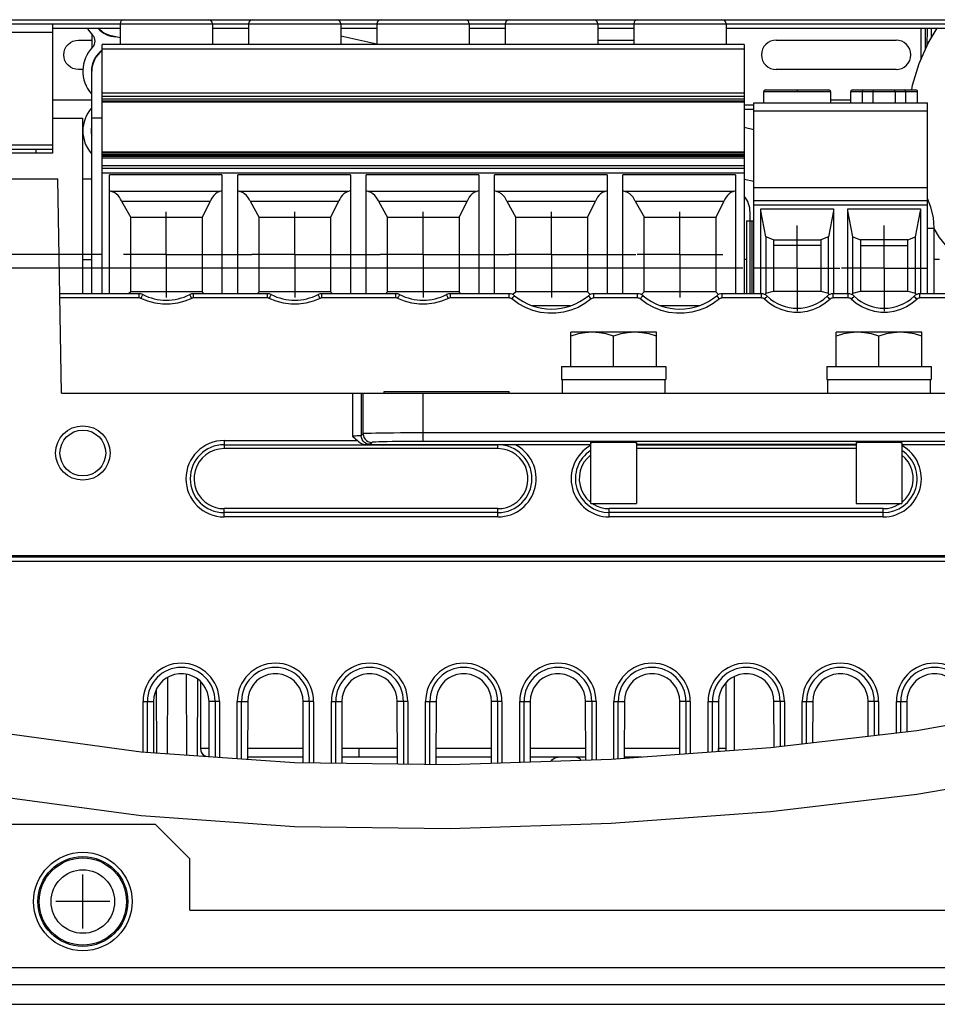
# Model space of a CAD drawing. Extents: x 0 to 420, y 0 to 297.
# Tile 34 of 62: x 276 to 319, y 45 to 91. Entities that reach past the tile are written whole.
import ezdxf

# ---------------------------------------------------------------- set-up
doc = ezdxf.new("R2010")
doc.units = 0
doc.header["$LTSCALE"] = 23.1
doc.linetypes.add('CENTER', pattern=[0.6, 0.375, -0.075, 0.075, -0.075])
doc.layers.get('0').update_dxf_attribs({"linetype": 'CONTINUOUS'})
for name, color, linetype in [('ALL_AXIS', 7, 'CONTINUOUS'), ('ALL_CURVE', 7, 'CONTINUOUS'), ('ALL_DIM', 7, 'CONTINUOUS'), ('ALL_FEATURES', 7, 'CONTINUOUS'), ('LAY0001', 7, 'CONTINUOUS')]:
    doc.layers.add(name, color=color, linetype=linetype)
doc.dimstyles.get("Standard").update_dxf_attribs({"dimtxt": 2.5, "dimasz": 2.5, "dimexe": 1.25, "dimexo": 0.625, "dimtad": 1, "dimcen": 2.5, "dimazin": 3, "dimtfac": 1, "dimtmove": 0, "dimatfit": 3})

# ---------------------------------------------------------------- blocks, each defined once
blk = doc.blocks.new('_OPEN')
at = {"color": 0, "linetype": 'BYBLOCK'}
for p, q in [((0, 0), (-1, 0.25)), ((-1, -0.25), (0, 0)), ((-1, 0), (0, 0))]:
    blk.add_line(p, q, dxfattribs=at)
blk = doc.blocks.new('*D32')
at = {"layer": 'ALL_DIM', "color": 2, "linetype": 'CONTINUOUS'}
for p, q in [((280.284, 79.868), (236.115, 79.868)), ((237.115, 79.868), (237.115, 62.358)), ((237.115, 44.848), (237.115, 62.358)), ((264.384, 44.848), (236.115, 44.848))]:
    blk.add_line(p, q, dxfattribs=at)
at = {"layer": 'ALL_DIM', "color": 2, "linetype": 'CONTINUOUS', "xscale": 2, "yscale": 2, "zscale": 2}
for p, rotation in [((237.115, 79.868), 90), ((237.115, 44.848), 270)]:
    blk.add_blockref('_OPEN', p, dxfattribs=dict(at, rotation=rotation))
blk = doc.blocks.new('*D35')
at = {"layer": 'ALL_DIM', "color": 2, "linetype": 'CONTINUOUS'}
for p, q in [((310.231, 79.228), (247.96, 79.228)), ((248.96, 79.228), (248.96, 62.038)), ((248.96, 44.848), (248.96, 62.038)), ((264.729, 44.848), (247.96, 44.848))]:
    blk.add_line(p, q, dxfattribs=at)
at = {"layer": 'ALL_DIM', "color": 2, "linetype": 'CONTINUOUS', "xscale": 2, "yscale": 2, "zscale": 2}
for p, rotation in [((248.96, 79.228), 90), ((248.96, 44.848), 270)]:
    blk.add_blockref('_OPEN', p, dxfattribs=dict(at, rotation=rotation))

msp = doc.modelspace()

# ---------------------------------------------------------------- linework, layer by layer
at = {"color": 7, "linetype": 'CONTINUOUS'}
for p, q in [((279.794, 88.575), (279.794, 88.301)), ((279.794, 85.501), (279.794, 85.775)), ((318.353, 57.645), (324.249, 58.654)), ((274.735, 57.645), (282.103, 56.647)), ((311.513, 56.842), (318.353, 57.645)), ((282.103, 56.647), (289.274, 56.137)), ((304.078, 56.293), (311.513, 56.842)), ((289.274, 56.137), (296.544, 56.042)), ((296.544, 56.042), (304.078, 56.293)), ((324.249, 55.654), (318.353, 54.645)), ((282.103, 53.647), (274.735, 54.645)), ((318.353, 54.645), (311.513, 53.842)), ((311.513, 53.842), (304.078, 53.293)), ((289.274, 53.137), (282.103, 53.647)), ((296.544, 53.042), (289.274, 53.137)), ((304.078, 53.293), (296.544, 53.042))]:
    msp.add_line(p, q, dxfattribs=at)
for centre in [(279.853, 88.582), (279.853, 88.294), (279.853, 85.782), (279.853, 85.494)]:
    msp.add_arc(centre, 0.06, 172.7292, 187.2708, dxfattribs=at)
at = {"layer": 'ALL_AXIS', "color": 7, "linetype": 'CENTER'}
for p, q in [((283.284, 79.868), (283.284, 81.868)), ((289.284, 79.868), (289.284, 81.868)), ((295.284, 79.868), (295.284, 81.868)), ((301.284, 79.868), (301.284, 81.868)), ((307.284, 79.868), (307.284, 81.868)), ((312.764, 79.228), (312.764, 81.228)), ((316.828, 79.228), (316.828, 81.228)), ((283.284, 79.868), (281.284, 79.868)), ((283.284, 79.868), (283.284, 77.868)), ((283.284, 79.868), (287.284, 79.868)), ((289.284, 79.868), (287.284, 79.868)), ((289.284, 79.868), (289.284, 77.868)), ((289.284, 79.868), (293.284, 79.868)), ((295.284, 79.868), (293.284, 79.868)), ((295.284, 79.868), (295.284, 77.868)), ((295.284, 79.868), (299.284, 79.868)), ((301.284, 79.868), (299.284, 79.868)), ((301.284, 79.868), (301.284, 77.868)), ((301.284, 79.868), (305.223, 79.868)), ((307.284, 79.868), (305.284, 79.868)), ((307.284, 79.868), (307.284, 77.868)), ((307.284, 79.868), (309.284, 79.868)), ((312.764, 79.228), (310.764, 79.228)), ((312.764, 79.228), (312.764, 77.228)), ((312.764, 79.228), (314.764, 79.228)), ((316.828, 79.228), (314.828, 79.228)), ((316.828, 79.228), (316.828, 77.228)), ((316.828, 79.228), (318.828, 79.228))]:
    msp.add_line(p, q, dxfattribs=at)
at = {"layer": 'ALL_AXIS', "color": 7, "linetype": 'CONTINUOUS'}
for p, q in [((279.384, 79.638), (279.804, 79.638)), ((302.184, 74.638), (302.184, 76.238)), ((306.184, 76.238), (302.184, 76.238)), ((304.184, 74.638), (304.184, 76.059)), ((306.184, 74.638), (306.184, 76.238)), ((314.584, 74.638), (314.584, 76.238)), ((318.584, 76.238), (314.584, 76.238)), ((316.584, 74.638), (316.584, 76.059)), ((318.584, 74.638), (318.584, 76.238)), ((301.744, 74.638), (301.744, 74.038)), ((301.745, 74.638), (306.623, 74.638)), ((306.624, 74.638), (306.624, 74.038)), ((314.144, 74.638), (314.144, 74.038)), ((314.145, 74.638), (319.023, 74.638)), ((319.024, 74.638), (319.024, 74.038)), ((301.745, 74.038), (306.623, 74.038)), ((301.784, 74.038), (301.784, 73.398)), ((306.584, 74.038), (306.584, 73.398)), ((314.145, 74.038), (319.023, 74.038)), ((314.184, 74.038), (314.184, 73.398)), ((318.984, 74.038), (318.984, 73.398)), ((293.464, 73.398), (293.464, 73.478)), ((293.464, 73.478), (299.304, 73.478)), ((299.304, 73.398), (299.304, 73.478)), ((303.114, 71.089), (303.114, 68.238)), ((305.254, 71.089), (305.254, 68.238)), ((315.514, 71.089), (315.514, 68.238)), ((317.654, 71.089), (317.654, 68.238)), ((303.115, 68.238), (305.253, 68.238)), ((315.515, 68.238), (317.653, 68.238))]:
    msp.add_line(p, q, dxfattribs=at)
for points in [[(318.121, 87.558), (318.16, 87.779), (318.468, 88.795), (318.891, 89.747), (319.312, 90.438)], [(322.484, 78.31), (322.352, 78.346), (321.525, 78.725), (320.75, 79.244), (320.044, 79.894), (319.42, 80.661), (319.164, 81.081)], [(303.184, 76.238), (302.858, 76.218), (302.528, 76.158), (302.184, 76.059)], [(304.184, 76.059), (303.84, 76.158), (303.51, 76.218), (303.184, 76.238)], [(305.184, 76.238), (304.858, 76.218), (304.528, 76.158), (304.184, 76.059)], [(306.184, 76.059), (305.84, 76.158), (305.51, 76.218), (305.184, 76.238)], [(315.584, 76.238), (315.258, 76.218), (314.928, 76.158), (314.584, 76.059)], [(316.584, 76.059), (316.24, 76.158), (315.91, 76.218), (315.584, 76.238)], [(317.584, 76.238), (317.258, 76.218), (316.928, 76.158), (316.584, 76.059)], [(318.584, 76.059), (318.24, 76.158), (317.91, 76.218), (317.584, 76.238)]]:
    msp.add_lwpolyline(points, dxfattribs=at)
for radius in [2.3, 2.1]:
    msp.add_circle((279.384, 49.648), radius, dxfattribs=at)
at = {"layer": 'ALL_AXIS', "color": 9, "linetype": 'CONTINUOUS'}
for radius in [2.039, 1.484]:
    msp.add_circle((279.384, 49.648), radius, dxfattribs=at)
at = {"layer": 'ALL_AXIS', "color": 7, "linetype": 'CONTINUOUS'}
for centre, radius, start, end in [((280.984, 91.238), 1.6, 210.353, 224.427), ((279.556, 89.838), 0.4, 315.573, 44.427), ((280.984, 88.438), 1.6, 135.573, 221.8766)]:
    msp.add_arc(centre, radius, start, end, dxfattribs=at)
at = {"layer": 'ALL_CURVE', "color": 40, "linetype": 'CONTINUOUS'}
for p, q in [((279.384, 48.388), (279.384, 50.908)), ((280.644, 49.648), (278.124, 49.648))]:
    msp.add_line(p, q, dxfattribs=at)
at = {"layer": 'ALL_FEATURES', "color": 7, "linetype": 'CONTINUOUS'}
for p, q in [((268.438, 90.638), (281.124, 90.638)), ((277.984, 84.598), (277.984, 90.638)), ((281.124, 90.638), (281.124, 89.678)), ((281.324, 90.838), (285.244, 90.838)), ((285.444, 90.638), (285.444, 89.678)), ((285.444, 90.638), (287.124, 90.638)), ((287.124, 90.638), (287.124, 89.678)), ((287.324, 90.838), (291.244, 90.838)), ((291.444, 90.638), (291.444, 89.678)), ((291.444, 90.638), (293.124, 90.638)), ((293.124, 90.638), (293.124, 89.678)), ((293.324, 90.838), (297.244, 90.838)), ((297.444, 90.638), (297.444, 89.678)), ((297.444, 90.638), (299.124, 90.638)), ((299.124, 90.638), (299.124, 89.678)), ((299.324, 90.838), (303.244, 90.838)), ((303.444, 90.638), (303.444, 89.678)), ((303.444, 90.638), (305.124, 90.638)), ((305.124, 90.638), (305.124, 89.678)), ((305.324, 90.838), (309.244, 90.838)), ((309.444, 90.638), (309.444, 89.678)), ((309.444, 90.638), (323.324, 90.638)), ((318.537, 90.438), (318.542, 88.962)), ((319.031, 90.438), (319.03, 89.974)), ((279.184, 89.886), (279.804, 89.886)), ((303.444, 89.886), (305.124, 89.886)), ((309.471, 89.684), (309.444, 89.706)), ((309.477, 89.678), (309.471, 89.684)), ((311.784, 89.886), (317.384, 89.886)), ((280.284, 78.038), (280.284, 89.678)), ((310.284, 89.678), (280.284, 89.678)), ((310.284, 89.678), (310.284, 78.038)), ((279.398, 88.508), (279.184, 88.508)), ((279.804, 88.508), (279.794, 88.508)), ((317.384, 88.508), (311.784, 88.508)), ((310.284, 87.403), (280.284, 87.403)), ((311.204, 86.958), (311.204, 87.478)), ((311.284, 87.558), (314.244, 87.558)), ((314.324, 87.478), (314.324, 86.958)), ((315.268, 86.958), (315.268, 87.478)), ((315.348, 87.558), (318.308, 87.558)), ((318.388, 86.958), (318.388, 87.478)), ((277.984, 87.089), (279.804, 87.089)), ((280.284, 87.271), (310.284, 87.271)), ((310.284, 87.126), (280.284, 87.126)), ((280.284, 87.022), (310.284, 87.022)), ((280.284, 87.003), (310.284, 87.003)), ((310.732, 78.038), (310.732, 86.958)), ((310.732, 86.958), (318.86, 86.958)), ((314.324, 87.089), (315.268, 87.089)), ((318.86, 78.038), (318.86, 86.958)), ((310.732, 86.838), (310.284, 86.838)), ((277.984, 86.238), (279.384, 86.238)), ((279.384, 78.038), (279.384, 86.238)), ((279.804, 85.705), (279.794, 85.705)), ((268.515, 84.798), (277.984, 84.798)), ((277.184, 84.798), (277.184, 84.598)), ((280.284, 84.661), (310.284, 84.661)), ((310.284, 84.609), (280.284, 84.609)), ((310.284, 84.529), (280.284, 84.529)), ((280.284, 84.507), (310.284, 84.507)), ((310.284, 84.455), (280.284, 84.455)), ((280.284, 84.387), (310.284, 84.387)), ((310.284, 83.891), (280.284, 83.891)), ((262.384, 83.398), (278.21, 83.398)), ((278.384, 73.398), (278.21, 83.398)), ((279.384, 83.398), (279.804, 83.398)), ((280.624, 78.038), (280.624, 83.586)), ((285.884, 83.586), (280.624, 83.586)), ((285.884, 83.586), (285.884, 78.038)), ((286.624, 78.038), (286.624, 83.586)), ((291.884, 83.586), (286.624, 83.586)), ((291.884, 83.586), (291.884, 78.038)), ((292.624, 78.038), (292.624, 83.586)), ((297.884, 83.586), (292.624, 83.586)), ((297.884, 83.586), (297.884, 78.038)), ((298.624, 78.038), (298.624, 83.586)), ((303.884, 83.586), (298.624, 83.586)), ((303.884, 83.586), (303.884, 78.038)), ((304.624, 78.038), (304.624, 83.586)), ((309.884, 83.586), (304.624, 83.586)), ((309.884, 83.586), (309.884, 78.038)), ((280.624, 82.858), (280.728, 82.82)), ((285.77, 82.82), (285.884, 82.866)), ((286.624, 82.858), (286.728, 82.82)), ((291.77, 82.82), (291.884, 82.866)), ((292.624, 82.858), (292.728, 82.82)), ((297.77, 82.82), (297.884, 82.866)), ((298.624, 82.858), (298.728, 82.82)), ((303.77, 82.82), (303.884, 82.866)), ((304.624, 82.858), (304.728, 82.82)), ((309.77, 82.82), (309.884, 82.866)), ((281.196, 82.369), (281.624, 81.598)), ((281.196, 82.369), (285.347, 82.369)), ((284.964, 81.603), (285.347, 82.369)), ((287.196, 82.369), (287.624, 81.598)), ((287.196, 82.369), (291.347, 82.369)), ((290.964, 81.603), (291.347, 82.369)), ((293.196, 82.369), (293.624, 81.598)), ((293.196, 82.369), (297.347, 82.369)), ((296.964, 81.603), (297.347, 82.369)), ((299.196, 82.369), (299.624, 81.598)), ((299.196, 82.369), (303.347, 82.369)), ((302.964, 81.603), (303.347, 82.369)), ((305.196, 82.369), (305.624, 81.598)), ((305.196, 82.369), (309.347, 82.369)), ((308.964, 81.603), (309.347, 82.369)), ((310.732, 82.398), (318.86, 82.398)), ((311.064, 78.038), (311.064, 81.998)), ((311.064, 81.998), (314.464, 81.998)), ((311.301, 80.692), (311.064, 81.907)), ((314.464, 81.907), (314.228, 80.692)), ((314.464, 81.998), (314.464, 78.038)), ((315.128, 78.038), (315.128, 81.998)), ((315.128, 81.998), (318.528, 81.998)), ((315.365, 80.692), (315.128, 81.907)), ((318.292, 80.692), (318.528, 81.907)), ((318.528, 81.998), (318.528, 78.038)), ((281.604, 81.618), (281.604, 78.118)), ((281.604, 81.618), (281.624, 81.598)), ((284.964, 81.598), (281.604, 81.598)), ((284.964, 81.603), (284.964, 78.134)), ((287.604, 81.618), (287.604, 78.118)), ((287.604, 81.618), (287.624, 81.598)), ((290.964, 81.598), (287.604, 81.598)), ((290.964, 81.603), (290.964, 78.134)), ((293.604, 81.618), (293.604, 78.118)), ((293.604, 81.618), (293.624, 81.598)), ((296.964, 81.598), (293.604, 81.598)), ((296.964, 81.603), (296.964, 78.134)), ((299.604, 81.618), (299.604, 78.118)), ((299.604, 81.618), (299.624, 81.598)), ((302.964, 81.598), (299.604, 81.598)), ((302.964, 81.603), (302.964, 78.134)), ((305.604, 81.618), (305.604, 78.118)), ((305.604, 81.618), (305.624, 81.598)), ((308.964, 81.598), (305.604, 81.598)), ((308.964, 81.603), (308.964, 78.134)), ((310.39, 81.438), (310.39, 78.038)), ((310.39, 81.438), (310.732, 81.438)), ((310.548, 81.438), (310.548, 78.038)), ((310.655, 78.038), (310.655, 81.438)), ((311.301, 80.692), (311.301, 78.07)), ((311.664, 80.558), (311.301, 80.692)), ((311.664, 80.558), (311.664, 78.158)), ((311.664, 80.558), (313.864, 80.558)), ((314.228, 80.692), (313.864, 80.558)), ((313.864, 80.558), (313.864, 78.158)), ((314.228, 78.07), (314.228, 80.692)), ((315.365, 78.07), (315.365, 80.692)), ((315.365, 80.692), (315.728, 80.558)), ((315.728, 80.558), (315.728, 78.158)), ((317.928, 80.558), (315.728, 80.558)), ((317.928, 80.558), (318.292, 80.692)), ((317.928, 78.158), (317.928, 80.558)), ((318.292, 78.07), (318.292, 80.692)), ((313.864, 80.298), (311.664, 80.298)), ((315.728, 80.298), (317.928, 80.298)), ((282.009, 78.038), (278.303, 78.038)), ((281.604, 78.118), (281.524, 78.038)), ((281.604, 78.138), (284.964, 78.138)), ((288.009, 78.038), (284.559, 78.038)), ((285.051, 78.038), (284.964, 78.134)), ((287.604, 78.118), (287.524, 78.038)), ((287.604, 78.138), (290.964, 78.138)), ((294.009, 78.038), (290.559, 78.038)), ((291.051, 78.038), (290.964, 78.134)), ((293.604, 78.118), (293.524, 78.038)), ((293.604, 78.138), (296.964, 78.138)), ((299.305, 78.038), (296.559, 78.038)), ((297.051, 78.038), (296.964, 78.134)), ((299.604, 78.118), (299.482, 77.995)), ((299.604, 78.138), (302.964, 78.138)), ((303.089, 77.996), (302.964, 78.134)), ((305.305, 78.038), (303.263, 78.038)), ((305.604, 78.118), (305.482, 77.995)), ((305.604, 78.138), (308.964, 78.138)), ((309.089, 77.996), (308.964, 78.134)), ((311.09, 78.038), (309.263, 78.038)), ((311.277, 77.99), (311.301, 78.07)), ((311.301, 78.07), (311.664, 78.158)), ((311.664, 78.158), (313.864, 78.158)), ((313.864, 78.158), (314.228, 78.07)), ((314.252, 77.99), (314.228, 78.07)), ((315.154, 78.038), (314.438, 78.038)), ((315.341, 77.99), (315.365, 78.07)), ((315.365, 78.07), (315.728, 78.158)), ((315.728, 78.158), (317.928, 78.158)), ((317.928, 78.158), (318.292, 78.07)), ((318.292, 78.07), (318.316, 77.99)), ((324.209, 78.038), (318.502, 78.038)), ((302.172, 77.473), (300.393, 77.473)), ((308.172, 77.473), (306.393, 77.473)), ((278.384, 73.398), (342.384, 73.398)), ((292.589, 70.996), (298.784, 70.996)), ((299.572, 70.998), (303.114, 70.998)), ((315.514, 70.996), (305.254, 70.996)), ((317.654, 70.998), (321.197, 70.998)), ((298.784, 70.804), (285.984, 70.804)), ((315.514, 70.804), (305.254, 70.804)), ((303.205, 68.238), (303.278, 68.187)), ((317.49, 68.187), (317.563, 68.238)), ((298.784, 68), (285.984, 68)), ((316.784, 68), (303.984, 68)), ((352.984, 65.798), (267.784, 65.798)), ((284.245, 56.494), (284.232, 60.264)), ((283.336, 60.113), (283.324, 56.56)), ((284.736, 60.047), (284.724, 56.46)), ((284.884, 59.925), (284.884, 56.798)), ((309.424, 59.86), (309.424, 56.688)), ((282.844, 56.594), (282.834, 59.589)), ((282.688, 58.998), (282.685, 56.605)), ((285.284, 56.421), (285.28, 58.998)), ((287.088, 58.998), (287.084, 56.292)), ((289.684, 56.131), (289.68, 58.998)), ((291.488, 58.998), (291.484, 56.108)), ((294.084, 56.074), (294.08, 58.998)), ((295.888, 58.998), (295.884, 56.05)), ((298.484, 56.106), (298.48, 58.998)), ((300.288, 58.998), (300.284, 56.166)), ((302.884, 56.253), (302.88, 58.998)), ((304.688, 58.998), (304.684, 56.338)), ((307.284, 56.53), (307.28, 58.998)), ((309.088, 58.998), (309.085, 56.663)), ((311.683, 56.862), (311.68, 58.998)), ((313.488, 58.998), (313.486, 57.074)), ((316.083, 57.378), (316.08, 58.998)), ((317.888, 58.998), (317.886, 57.59)), ((289.684, 56.398), (287.085, 56.398)), ((292.292, 56.398), (291.485, 56.398)), ((298.484, 56.398), (295.885, 56.398)), ((302.884, 56.398), (300.285, 56.398)), ((305.498, 56.398), (304.685, 56.398)), ((272.784, 44.848), (347.984, 44.848))]:
    msp.add_line(p, q, dxfattribs=at)
at = {"layer": 'ALL_FEATURES', "color": 9, "linetype": 'CONTINUOUS'}
for p, q in [((275.622, 90.838), (281.324, 90.838)), ((281.124, 90.638), (285.444, 90.638)), ((285.244, 90.838), (287.324, 90.838)), ((287.124, 90.638), (291.444, 90.638)), ((291.244, 90.838), (293.324, 90.838)), ((293.124, 90.638), (297.444, 90.638)), ((297.244, 90.838), (299.324, 90.838)), ((299.124, 90.638), (303.444, 90.638)), ((303.244, 90.838), (305.324, 90.838)), ((305.124, 90.638), (309.444, 90.638)), ((309.244, 90.838), (322.484, 90.838)), ((277.984, 90.238), (268.439, 90.238)), ((318.737, 90.438), (318.741, 89.408)), ((318.831, 90.438), (318.828, 89.605)), ((280.284, 89.48), (310.284, 89.48)), ((311.204, 87.478), (314.324, 87.478)), ((312.764, 87.558), (312.764, 87.478)), ((315.268, 87.478), (318.388, 87.478)), ((315.819, 86.958), (315.819, 87.478)), ((316.32, 86.958), (316.32, 87.478)), ((317.337, 87.478), (317.337, 86.958)), ((317.838, 86.958), (317.838, 87.478)), ((310.284, 87.036), (280.284, 87.036)), ((310.732, 86.638), (310.284, 86.638)), ((318.86, 86.558), (310.732, 86.558)), ((268.515, 84.998), (277.984, 84.998)), ((280.284, 84.657), (310.284, 84.657)), ((310.284, 84.017), (280.284, 84.017)), ((280.284, 83.688), (310.284, 83.688)), ((285.77, 82.82), (280.728, 82.82)), ((291.77, 82.82), (286.728, 82.82)), ((297.77, 82.82), (292.728, 82.82)), ((303.77, 82.82), (298.728, 82.82)), ((309.77, 82.82), (304.728, 82.82)), ((310.732, 82.998), (318.86, 82.998)), ((310.732, 82.198), (318.86, 82.198)), ((282.009, 77.841), (278.307, 77.841)), ((282.009, 77.841), (282.009, 78.038)), ((284.559, 77.841), (284.559, 78.038)), ((288.009, 77.841), (284.559, 77.841)), ((288.009, 77.841), (288.009, 78.038)), ((290.559, 77.841), (290.559, 78.038)), ((294.009, 77.841), (290.559, 77.841)), ((294.009, 77.841), (294.009, 78.038)), ((296.559, 77.841), (296.559, 78.038)), ((299.305, 77.841), (296.559, 77.841)), ((299.305, 77.841), (299.305, 78.038)), ((303.263, 77.841), (303.263, 78.038)), ((305.305, 77.841), (303.263, 77.841)), ((305.305, 77.841), (305.305, 78.038)), ((309.263, 77.841), (309.263, 78.038)), ((311.09, 77.841), (309.263, 77.841)), ((311.09, 77.841), (311.09, 78.038)), ((314.438, 77.841), (314.438, 78.038)), ((315.154, 77.841), (314.438, 77.841)), ((315.154, 77.841), (315.154, 78.038)), ((318.502, 77.841), (318.502, 78.038)), ((324.209, 77.841), (318.502, 77.841)), ((291.991, 73.398), (291.991, 71.391)), ((292.391, 73.398), (292.391, 71.405)), ((292.483, 71.496), (292.483, 73.398)), ((295.282, 71.138), (295.282, 73.398)), ((292.391, 71.405), (292.483, 71.496)), ((325.486, 71.538), (295.282, 71.538)), ((285.984, 71.181), (285.984, 70.804)), ((285.984, 71.181), (292.219, 71.181)), ((285.984, 70.982), (298.784, 70.982)), ((292.791, 71.005), (292.883, 71.096)), ((325.486, 71.138), (295.282, 71.138)), ((298.784, 70.804), (298.784, 70.996)), ((305.254, 70.982), (315.514, 70.982)), ((285.984, 67.615), (285.984, 68)), ((298.784, 67.814), (285.984, 67.814)), ((298.784, 67.615), (285.984, 67.615)), ((298.784, 67.615), (298.784, 68)), ((303.984, 67.615), (303.984, 68)), ((316.784, 67.814), (303.984, 67.814)), ((316.784, 67.615), (303.984, 67.615)), ((316.784, 67.615), (316.784, 68)), ((353.584, 65.731), (267.184, 65.731)), ((353.584, 65.532), (267.184, 65.532)), ((309.824, 60.161), (309.824, 56.717)), ((282.201, 56.64), (282.201, 58.998)), ((282.201, 58.998), (282.688, 58.998)), ((282.4, 56.626), (282.4, 58.998)), ((285.768, 58.998), (285.28, 58.998)), ((285.568, 58.998), (285.568, 56.4)), ((285.768, 58.998), (285.768, 56.386)), ((286.601, 56.327), (286.601, 58.998)), ((286.601, 58.998), (287.088, 58.998)), ((286.8, 56.313), (286.8, 58.998)), ((290.168, 58.998), (289.68, 58.998)), ((289.968, 58.998), (289.968, 56.128)), ((290.168, 58.998), (290.168, 56.125)), ((291.001, 56.114), (291.001, 58.998)), ((291.001, 58.998), (291.488, 58.998)), ((291.2, 56.112), (291.2, 58.998)), ((294.568, 58.998), (294.08, 58.998)), ((294.368, 58.998), (294.368, 56.07)), ((294.568, 58.998), (294.568, 56.067)), ((295.401, 56.057), (295.401, 58.998)), ((295.401, 58.998), (295.888, 58.998)), ((295.6, 56.054), (295.6, 58.998)), ((298.968, 58.998), (298.48, 58.998)), ((298.768, 58.998), (298.768, 56.116)), ((298.968, 58.998), (298.968, 56.122)), ((299.801, 56.15), (299.801, 58.998)), ((299.801, 58.998), (300.288, 58.998)), ((300, 56.157), (300, 58.998)), ((303.368, 58.998), (302.88, 58.998)), ((303.168, 58.998), (303.168, 56.263)), ((303.368, 58.998), (303.368, 56.269)), ((304.201, 58.998), (304.688, 58.998)), ((304.201, 56.302), (304.201, 58.998)), ((304.4, 56.317), (304.4, 58.998)), ((307.768, 58.998), (307.28, 58.998)), ((307.568, 58.998), (307.568, 56.551)), ((307.768, 58.998), (307.768, 56.565)), ((308.601, 58.998), (309.088, 58.998)), ((308.601, 56.627), (308.601, 58.998)), ((308.8, 56.642), (308.8, 58.998)), ((312.168, 58.998), (311.68, 58.998)), ((311.968, 58.998), (311.968, 56.896)), ((312.168, 58.998), (312.168, 56.919)), ((313.001, 58.998), (313.488, 58.998)), ((313.001, 57.017), (313.001, 58.998)), ((313.2, 57.04), (313.2, 58.998)), ((316.568, 58.998), (316.08, 58.998)), ((316.368, 58.998), (316.368, 57.412)), ((316.568, 58.998), (316.568, 57.435)), ((317.401, 58.998), (317.888, 58.998)), ((317.401, 57.533), (317.401, 58.998)), ((317.6, 57.557), (317.6, 58.998)), ((285.284, 56.798), (284.884, 56.798)), ((289.683, 56.798), (287.085, 56.798)), ((292.292, 56.798), (291.485, 56.798)), ((292.292, 56.398), (292.292, 56.798)), ((298.483, 56.798), (295.885, 56.798)), ((302.883, 56.798), (300.285, 56.798)), ((307.283, 56.798), (304.685, 56.798)), ((309.092, 56.798), (309.085, 56.798)), ((309.424, 56.796), (309.092, 56.798)), ((309.092, 56.663), (309.092, 56.798)), ((265.384, 46.568), (355.384, 46.568))]:
    msp.add_line(p, q, dxfattribs=at)
at = {"layer": 'ALL_FEATURES', "color": 3, "linetype": 'CONTINUOUS'}
for p, q in [((277.984, 90.438), (281.124, 90.438)), ((285.444, 90.438), (287.124, 90.438)), ((291.444, 90.438), (293.124, 90.438)), ((297.444, 90.438), (299.124, 90.438)), ((303.444, 90.438), (305.124, 90.438)), ((309.444, 90.438), (323.324, 90.438)), ((277.984, 84.598), (268.515, 84.598)), ((282.784, 53.248), (274.984, 53.248)), ((284.384, 51.648), (282.784, 53.248)), ((284.384, 49.248), (284.384, 51.648)), ((284.384, 49.248), (336.384, 49.248)), ((272.784, 45.768), (347.984, 45.768))]:
    msp.add_line(p, q, dxfattribs=at)
at = {"layer": 'ALL_FEATURES', "color": 7, "linetype": 'CONTINUOUS'}
for points in [[(279.184, 88.508), (279.05, 88.522), (278.921, 88.561), (278.802, 88.624), (278.697, 88.71), (278.612, 88.814), (278.548, 88.934), (278.509, 89.063), (278.495, 89.197), (278.509, 89.332), (278.548, 89.461), (278.612, 89.58), (278.697, 89.684), (278.802, 89.77), (278.921, 89.834), (279.05, 89.873), (279.184, 89.886)], [(311.784, 89.886), (311.65, 89.873), (311.521, 89.834), (311.402, 89.77), (311.297, 89.684), (311.212, 89.58), (311.148, 89.461), (311.109, 89.332), (311.095, 89.197), (311.109, 89.063), (311.148, 88.934), (311.212, 88.814), (311.297, 88.71), (311.402, 88.624), (311.521, 88.561), (311.65, 88.522), (311.784, 88.508)], [(317.384, 88.508), (317.519, 88.522), (317.648, 88.561), (317.767, 88.624), (317.871, 88.71), (317.957, 88.814), (318.021, 88.934), (318.06, 89.063), (318.073, 89.197), (318.06, 89.332), (318.021, 89.461), (317.957, 89.58), (317.871, 89.684), (317.767, 89.77), (317.648, 89.834), (317.519, 89.873), (317.384, 89.886)], [(281.195, 82.372), (281.152, 82.459), (281.097, 82.544), (281.028, 82.626), (280.943, 82.702), (280.842, 82.768), (280.728, 82.82)], [(285.77, 82.82), (285.668, 82.768), (285.578, 82.703), (285.501, 82.628), (285.438, 82.546), (285.387, 82.459), (285.348, 82.371)], [(287.195, 82.371), (287.153, 82.458), (287.098, 82.543), (287.028, 82.625), (286.943, 82.701), (286.843, 82.767), (286.728, 82.82)], [(291.77, 82.82), (291.668, 82.769), (291.579, 82.704), (291.502, 82.629), (291.438, 82.547), (291.388, 82.461), (291.349, 82.372)], [(293.195, 82.371), (293.153, 82.458), (293.098, 82.543), (293.028, 82.625), (292.943, 82.701), (292.843, 82.767), (292.728, 82.82)], [(297.77, 82.82), (297.668, 82.768), (297.578, 82.703), (297.501, 82.628), (297.437, 82.545), (297.386, 82.458), (297.347, 82.369)], [(299.196, 82.369), (299.154, 82.457), (299.099, 82.542), (299.029, 82.625), (298.944, 82.701), (298.843, 82.767), (298.728, 82.82)], [(303.77, 82.82), (303.668, 82.768), (303.578, 82.703), (303.501, 82.628), (303.437, 82.545), (303.386, 82.458), (303.347, 82.369)], [(305.196, 82.369), (305.154, 82.457), (305.099, 82.542), (305.029, 82.625), (304.944, 82.701), (304.843, 82.767), (304.728, 82.82)], [(309.77, 82.82), (309.668, 82.769), (309.579, 82.704), (309.502, 82.629), (309.438, 82.547), (309.388, 82.461), (309.349, 82.372)], [(291.991, 71.391), (292.107, 71.278), (292.219, 71.181)], [(292.219, 71.181), (292.271, 71.138), (292.326, 71.092), (292.381, 71.052), (292.434, 71.024), (292.484, 71.007), (292.534, 70.998), (292.589, 70.996)], [(298.784, 70.996), (298.902, 70.996), (299.027, 70.996)], [(299.027, 70.996), (299.274, 70.997), (299.383, 70.998), (299.482, 70.998), (299.572, 70.998)], [(303.114, 71.089), (303.131, 71.092), (303.179, 71.095), (303.258, 71.098), (303.365, 71.101), (303.497, 71.103), (303.649, 71.105), (303.818, 71.106), (303.998, 71.107), (304.184, 71.107), (304.37, 71.107), (304.55, 71.106), (304.719, 71.105), (304.872, 71.103), (305.004, 71.101), (305.111, 71.098), (305.19, 71.095), (305.238, 71.092), (305.254, 71.089)], [(315.514, 71.089), (315.531, 71.092), (315.579, 71.095), (315.658, 71.098), (315.765, 71.101), (315.897, 71.103), (316.049, 71.105), (316.218, 71.106), (316.398, 71.107), (316.584, 71.107), (316.77, 71.107), (316.95, 71.106), (317.119, 71.105), (317.272, 71.103), (317.404, 71.101), (317.511, 71.098), (317.59, 71.095), (317.638, 71.092), (317.654, 71.089)], [(285.984, 70.804), (285.756, 70.785), (285.534, 70.729), (285.323, 70.638), (285.131, 70.514), (284.961, 70.361), (284.818, 70.181), (284.707, 69.981), (284.629, 69.766), (284.588, 69.54), (284.583, 69.311), (284.616, 69.085), (284.686, 68.866), (284.79, 68.662), (284.926, 68.478), (285.09, 68.318), (285.278, 68.187)], [(299.49, 68.187), (299.678, 68.318), (299.842, 68.478), (299.978, 68.662), (300.082, 68.866), (300.152, 69.085), (300.185, 69.311), (300.181, 69.54), (300.139, 69.766), (300.062, 69.981), (299.95, 70.181), (299.808, 70.361), (299.638, 70.514), (299.445, 70.638), (299.235, 70.729), (299.013, 70.785), (298.784, 70.804)], [(303.114, 70.499), (302.961, 70.361), (302.818, 70.181), (302.707, 69.981), (302.629, 69.766), (302.588, 69.54), (302.583, 69.311), (302.616, 69.085), (302.686, 68.866), (302.79, 68.662), (302.926, 68.478), (303.09, 68.318), (303.114, 68.301)], [(317.654, 68.301), (317.678, 68.318), (317.842, 68.478), (317.978, 68.662), (318.082, 68.866), (318.152, 69.085), (318.185, 69.311), (318.181, 69.54), (318.139, 69.766), (318.062, 69.981), (317.95, 70.181), (317.808, 70.361), (317.654, 70.499)], [(285.278, 68.187), (285.423, 68.114), (285.592, 68.054), (285.784, 68.014), (285.984, 68)], [(298.784, 68), (298.983, 68.014), (299.174, 68.054), (299.345, 68.114), (299.49, 68.187)], [(303.278, 68.187), (303.423, 68.114), (303.594, 68.054), (303.785, 68.014), (303.984, 68)], [(316.784, 68), (316.983, 68.014), (317.174, 68.054), (317.345, 68.114), (317.49, 68.187)], [(285.28, 58.998), (285.262, 59.211), (285.209, 59.418), (285.123, 59.614), (285.006, 59.793), (284.861, 59.95), (284.692, 60.081), (284.504, 60.183), (284.302, 60.252), (284.091, 60.287), (283.877, 60.287), (283.667, 60.252), (283.464, 60.183), (283.276, 60.081), (283.107, 59.95), (282.963, 59.793), (282.845, 59.614), (282.759, 59.418), (282.706, 59.211), (282.688, 58.998)], [(289.68, 58.998), (289.662, 59.211), (289.609, 59.418), (289.523, 59.614), (289.406, 59.793), (289.261, 59.95), (289.092, 60.081), (288.904, 60.183), (288.702, 60.252), (288.491, 60.287), (288.277, 60.287), (288.067, 60.252), (287.864, 60.183), (287.676, 60.081), (287.507, 59.95), (287.363, 59.793), (287.245, 59.614), (287.159, 59.418), (287.106, 59.211), (287.088, 58.998)], [(294.08, 58.998), (294.062, 59.211), (294.009, 59.418), (293.923, 59.614), (293.806, 59.793), (293.661, 59.95), (293.492, 60.081), (293.304, 60.183), (293.102, 60.252), (292.891, 60.287), (292.677, 60.287), (292.467, 60.252), (292.264, 60.183), (292.076, 60.081), (291.907, 59.95), (291.763, 59.793), (291.645, 59.614), (291.559, 59.418), (291.506, 59.211), (291.488, 58.998)], [(298.48, 58.998), (298.462, 59.211), (298.409, 59.418), (298.323, 59.614), (298.206, 59.793), (298.061, 59.95), (297.892, 60.081), (297.704, 60.183), (297.502, 60.252), (297.291, 60.287), (297.077, 60.287), (296.867, 60.252), (296.664, 60.183), (296.476, 60.081), (296.307, 59.95), (296.163, 59.793), (296.045, 59.614), (295.959, 59.418), (295.906, 59.211), (295.888, 58.998)], [(302.88, 58.998), (302.862, 59.211), (302.809, 59.418), (302.723, 59.614), (302.606, 59.793), (302.461, 59.95), (302.292, 60.081), (302.104, 60.183), (301.902, 60.252), (301.691, 60.287), (301.477, 60.287), (301.267, 60.252), (301.064, 60.183), (300.876, 60.081), (300.707, 59.95), (300.563, 59.793), (300.445, 59.614), (300.359, 59.418), (300.306, 59.211), (300.288, 58.998)], [(307.28, 58.998), (307.262, 59.211), (307.209, 59.418), (307.123, 59.614), (307.006, 59.793), (306.861, 59.95), (306.692, 60.081), (306.504, 60.183), (306.302, 60.252), (306.091, 60.287), (305.877, 60.287), (305.667, 60.252), (305.464, 60.183), (305.276, 60.081), (305.107, 59.95), (304.963, 59.793), (304.845, 59.614), (304.759, 59.418), (304.706, 59.211), (304.688, 58.998)], [(311.68, 58.998), (311.662, 59.211), (311.609, 59.418), (311.523, 59.614), (311.406, 59.793), (311.261, 59.95), (311.092, 60.081), (310.904, 60.183), (310.702, 60.252), (310.491, 60.287), (310.277, 60.287), (310.067, 60.252), (309.864, 60.183), (309.676, 60.081), (309.507, 59.95), (309.363, 59.793), (309.245, 59.614), (309.159, 59.418), (309.106, 59.211), (309.088, 58.998)], [(316.08, 58.998), (316.062, 59.211), (316.009, 59.418), (315.923, 59.614), (315.806, 59.793), (315.661, 59.95), (315.492, 60.081), (315.304, 60.183), (315.102, 60.252), (314.891, 60.287), (314.677, 60.287), (314.467, 60.252), (314.264, 60.183), (314.076, 60.081), (313.907, 59.95), (313.763, 59.793), (313.645, 59.614), (313.559, 59.418), (313.506, 59.211), (313.488, 58.998)], [(320.48, 58.998), (320.462, 59.211), (320.409, 59.418), (320.323, 59.614), (320.206, 59.793), (320.061, 59.95), (319.892, 60.081), (319.704, 60.183), (319.502, 60.252), (319.291, 60.287), (319.077, 60.287), (318.867, 60.252), (318.664, 60.183), (318.476, 60.081), (318.307, 59.95), (318.163, 59.793), (318.045, 59.614), (317.959, 59.418), (317.906, 59.211), (317.888, 58.998)], [(284.884, 56.792), (284.896, 56.694), (284.932, 56.602), (284.989, 56.521), (285.065, 56.457), (285.115, 56.433)]]:
    msp.add_lwpolyline(points, dxfattribs=at)
at = {"layer": 'ALL_FEATURES', "color": 9, "linetype": 'CONTINUOUS'}
for points in [[(315.819, 87.478), (315.827, 87.518), (315.85, 87.547), (315.885, 87.558)], [(316.328, 87.558), (316.327, 87.547), (316.322, 87.518), (316.32, 87.478)], [(317.337, 87.478), (317.334, 87.518), (317.33, 87.547), (317.328, 87.558)], [(317.838, 87.478), (317.83, 87.518), (317.807, 87.547), (317.772, 87.558)], [(282.098, 77.82), (282.067, 77.833), (282.037, 77.839), (282.009, 77.841)], [(282.098, 77.82), (282.121, 77.866), (282.142, 77.909), (282.161, 77.945), (282.175, 77.973), (282.184, 77.99), (282.187, 77.996)], [(284.47, 77.82), (284.148, 77.685), (283.809, 77.594), (283.46, 77.547), (283.108, 77.547), (282.759, 77.594), (282.42, 77.686), (282.098, 77.82)], [(284.47, 77.82), (284.447, 77.866), (284.426, 77.909), (284.408, 77.945), (284.393, 77.973), (284.384, 77.99), (284.381, 77.996)], [(284.559, 77.841), (284.53, 77.839), (284.5, 77.832), (284.47, 77.82)], [(288.098, 77.82), (288.067, 77.833), (288.037, 77.839), (288.009, 77.841)], [(288.098, 77.82), (288.121, 77.866), (288.142, 77.909), (288.161, 77.945), (288.175, 77.973), (288.184, 77.99), (288.187, 77.996)], [(290.47, 77.82), (290.148, 77.685), (289.809, 77.594), (289.46, 77.547), (289.108, 77.547), (288.759, 77.594), (288.42, 77.686), (288.098, 77.82)], [(290.47, 77.82), (290.447, 77.866), (290.426, 77.909), (290.408, 77.945), (290.393, 77.973), (290.384, 77.99), (290.381, 77.996)], [(290.559, 77.841), (290.53, 77.839), (290.5, 77.832), (290.47, 77.82)], [(294.098, 77.82), (294.067, 77.833), (294.037, 77.839), (294.009, 77.841)], [(294.098, 77.82), (294.121, 77.866), (294.142, 77.909), (294.161, 77.945), (294.175, 77.973), (294.184, 77.99), (294.187, 77.996)], [(296.47, 77.82), (296.148, 77.685), (295.809, 77.594), (295.46, 77.547), (295.108, 77.547), (294.759, 77.594), (294.42, 77.686), (294.098, 77.82)], [(296.47, 77.82), (296.447, 77.866), (296.426, 77.909), (296.408, 77.945), (296.393, 77.973), (296.384, 77.99), (296.381, 77.996)], [(296.559, 77.841), (296.53, 77.839), (296.5, 77.832), (296.47, 77.82)], [(299.434, 77.795), (299.405, 77.814), (299.374, 77.829), (299.341, 77.838), (299.305, 77.841)], [(299.434, 77.795), (299.467, 77.834), (299.497, 77.87), (299.524, 77.901), (299.544, 77.925), (299.557, 77.94), (299.562, 77.944)], [(303.135, 77.795), (302.839, 77.577), (302.524, 77.402), (302.188, 77.267), (301.839, 77.175), (301.482, 77.128), (301.121, 77.126), (300.763, 77.169), (300.412, 77.257), (300.068, 77.391), (299.738, 77.572), (299.434, 77.795)], [(303.135, 77.795), (303.102, 77.834), (303.071, 77.87), (303.045, 77.901), (303.024, 77.925), (303.011, 77.94), (303.006, 77.944)], [(303.263, 77.841), (303.229, 77.838), (303.197, 77.83), (303.165, 77.815), (303.135, 77.795)], [(305.434, 77.795), (305.405, 77.814), (305.374, 77.829), (305.341, 77.838), (305.305, 77.841)], [(305.434, 77.795), (305.467, 77.834), (305.497, 77.87), (305.524, 77.901), (305.544, 77.925), (305.557, 77.94), (305.562, 77.944)], [(309.135, 77.795), (308.839, 77.577), (308.524, 77.402), (308.188, 77.267), (307.839, 77.175), (307.482, 77.128), (307.121, 77.126), (306.763, 77.169), (306.412, 77.257), (306.068, 77.391), (305.738, 77.572), (305.434, 77.795)], [(309.135, 77.795), (309.102, 77.834), (309.071, 77.87), (309.045, 77.901), (309.024, 77.925), (309.011, 77.94), (309.006, 77.944)], [(309.263, 77.841), (309.229, 77.838), (309.197, 77.83), (309.165, 77.815), (309.135, 77.795)], [(311.23, 77.785), (311.201, 77.808), (311.169, 77.825), (311.132, 77.837), (311.09, 77.841)], [(311.23, 77.785), (311.266, 77.821), (311.299, 77.855), (311.328, 77.884), (311.35, 77.906), (311.364, 77.92), (311.369, 77.925)], [(314.299, 77.785), (314.064, 77.586), (313.803, 77.422), (313.521, 77.295), (313.224, 77.21), (312.92, 77.167), (312.612, 77.167), (312.307, 77.209), (312.01, 77.295), (311.726, 77.422), (311.464, 77.586), (311.23, 77.785)], [(314.299, 77.785), (314.263, 77.821), (314.229, 77.855), (314.201, 77.884), (314.178, 77.906), (314.164, 77.92), (314.159, 77.925)], [(314.438, 77.841), (314.403, 77.838), (314.367, 77.828), (314.332, 77.811), (314.299, 77.785)], [(315.294, 77.785), (315.265, 77.808), (315.233, 77.825), (315.196, 77.837), (315.154, 77.841)], [(315.294, 77.785), (315.33, 77.821), (315.363, 77.855), (315.392, 77.884), (315.414, 77.906), (315.428, 77.92), (315.433, 77.925)], [(318.363, 77.785), (318.128, 77.586), (317.867, 77.422), (317.585, 77.295), (317.288, 77.21), (316.984, 77.167), (316.676, 77.167), (316.371, 77.209), (316.074, 77.295), (315.79, 77.422), (315.528, 77.586), (315.294, 77.785)], [(318.363, 77.785), (318.327, 77.821), (318.293, 77.855), (318.265, 77.884), (318.242, 77.906), (318.228, 77.92), (318.223, 77.925)], [(318.502, 77.841), (318.467, 77.838), (318.431, 77.828), (318.396, 77.811), (318.363, 77.785)], [(292.391, 71.405), (292.384, 71.402), (292.364, 71.4), (292.334, 71.398), (292.294, 71.396), (292.245, 71.394), (292.188, 71.393), (292.126, 71.392), (292.06, 71.391), (291.991, 71.391)], [(292.791, 71.005), (292.702, 71.015), (292.618, 71.044), (292.542, 71.092), (292.478, 71.155), (292.431, 71.231), (292.401, 71.316), (292.391, 71.405)], [(295.282, 71.538), (294.921, 71.537), (294.566, 71.536), (294.222, 71.534), (293.897, 71.532), (293.594, 71.529), (293.32, 71.526), (293.079, 71.522), (292.874, 71.517), (292.71, 71.512), (292.589, 71.507), (292.513, 71.502), (292.483, 71.496)], [(292.483, 71.496), (292.493, 71.407), (292.522, 71.323), (292.57, 71.247), (292.633, 71.184), (292.709, 71.136), (292.794, 71.107), (292.883, 71.096)], [(292.791, 71.005), (292.776, 71.002), (292.736, 71), (292.673, 70.998), (292.589, 70.996)], [(295.282, 71.138), (294.973, 71.137), (294.668, 71.136), (294.374, 71.135), (294.095, 71.132), (293.835, 71.129), (293.6, 71.126), (293.393, 71.122), (293.218, 71.117), (293.077, 71.112), (292.973, 71.107), (292.908, 71.102), (292.883, 71.096)], [(294.083, 56.793), (293.826, 56.792), (293.482, 56.792), (293.118, 56.793), (292.723, 56.796), (292.292, 56.798)], [(294.084, 56.396), (293.827, 56.395), (293.481, 56.395), (293.115, 56.395), (292.72, 56.397), (292.292, 56.398)], [(301.273, 56.199), (301.332, 56.281), (301.412, 56.344), (301.504, 56.384), (301.602, 56.398)], [(302.662, 56.246), (302.636, 56.281), (302.557, 56.344), (302.465, 56.384), (302.366, 56.398)]]:
    msp.add_lwpolyline(points, dxfattribs=at)
at = {"layer": 'ALL_FEATURES', "color": 7, "linetype": 'CONTINUOUS'}
for radius in [1.27, 1.07]:
    msp.add_circle((279.384, 70.598), radius, dxfattribs=at)
for centre, radius, start, end in [((281.324, 90.638), 0.2, 90, 180), ((285.244, 90.638), 0.2, 0, 90), ((287.324, 90.638), 0.2, 90, 180), ((291.244, 90.638), 0.2, 0, 90), ((293.324, 90.638), 0.2, 90, 180), ((297.244, 90.638), 0.2, 0, 90), ((299.324, 90.638), 0.2, 90, 180), ((303.244, 90.638), 0.2, 0, 90), ((305.324, 90.638), 0.2, 90, 180), ((309.244, 90.638), 0.2, 0, 90), ((280.984, 91.238), 1.2, 222.3923, 267.506), ((280.984, 88.438), 1.2, 126.2466, 172.7292), ((280.984, 88.438), 1.2, 187.2708, 189.0011), ((311.284, 87.478), 0.08, 89.9847, 180), ((314.244, 87.478), 0.08, 0, 90.0117), ((315.348, 87.478), 0.08, 89.9941, 180), ((318.308, 87.478), 0.08, 0, 90.0058), ((280.984, 85.638), 1.6, 137.9955, 221.5904), ((280.984, 85.638), 1.2, 170.9989, 172.7292), ((280.984, 85.638), 1.2, 187.2708, 188.9182), ((282.009, 77.638), 0.4, 63.5219, 90), ((283.284, 80.198), 2.46, 243.5219, 296.4781), ((284.559, 77.638), 0.4, 90, 116.4781), ((288.009, 77.638), 0.4, 63.5219, 90), ((289.284, 80.198), 2.46, 243.5219, 296.4781), ((290.559, 77.638), 0.4, 90, 116.4781), ((294.009, 77.638), 0.4, 63.5219, 90), ((295.284, 80.198), 2.46, 243.5219, 296.4781), ((296.559, 77.638), 0.4, 90, 116.4781), ((299.305, 77.638), 0.4, 50.0169, 90), ((301.284, 79.998), 2.68, 230.0169, 309.9831), ((303.263, 77.638), 0.4, 90, 129.9831), ((305.305, 77.638), 0.4, 50.0169, 90), ((307.284, 79.998), 2.68, 230.0169, 309.9831), ((309.263, 77.638), 0.4, 90, 129.9831), ((311.09, 77.638), 0.4, 45.78, 90), ((312.764, 79.358), 2, 225.78, 314.22), ((314.438, 77.638), 0.4, 90, 134.22), ((315.154, 77.638), 0.4, 45.78, 90), ((316.828, 79.358), 2, 225.78, 314.22), ((318.502, 77.638), 0.4, 90, 134.22), ((285.284, 56.798), 0.4, 180, 246.4251)]:
    msp.add_arc(centre, radius, start, end, dxfattribs=at)
at = {"layer": 'ALL_FEATURES', "color": 9, "linetype": 'CONTINUOUS'}
for centre, radius, start, end in [((285.984, 69.398), 1.783, 90, 270), ((285.984, 69.398), 1.584, 90, 270), ((298.784, 69.398), 1.783, 270, 63.7963), ((298.784, 69.398), 1.584, 270, 90), ((303.984, 69.398), 1.783, 119.3, 270), ((316.784, 69.398), 1.783, 270, 60.6998), ((303.984, 69.398), 1.584, 123.3461, 270), ((316.784, 69.398), 1.584, 270, 56.647), ((283.984, 58.998), 1.783, 0, 180), ((288.384, 58.998), 1.783, 0, 180), ((292.784, 58.998), 1.783, 0, 180), ((297.184, 58.998), 1.783, 0, 180), ((301.584, 58.998), 1.783, 0, 180), ((305.984, 58.998), 1.783, 0, 180), ((310.384, 58.998), 1.783, 0, 180), ((314.784, 58.998), 1.783, 0, 180), ((319.184, 58.998), 1.783, 0, 180), ((283.984, 58.998), 1.584, 0, 180), ((288.384, 58.998), 1.584, 0, 180), ((292.784, 58.998), 1.584, 0, 180), ((297.184, 58.998), 1.584, 0, 180), ((301.584, 58.998), 1.584, 0, 180), ((305.984, 58.998), 1.584, 0, 180), ((310.384, 58.998), 1.584, 0, 180), ((314.784, 58.998), 1.584, 0, 180), ((319.184, 58.998), 1.584, 0, 180)]:
    msp.add_arc(centre, radius, start, end, dxfattribs=at)
at = {"layer": 'LAY0001', "color": 7, "linetype": 'CONTINUOUS'}
for p, q in [((279.804, 90.148), (279.804, 89.501)), ((281.124, 89.996), (280.723, 90.087)), ((293.127, 89.691), (291.444, 90.073)), ((279.804, 88.623), (279.804, 88.542)), ((279.804, 78.038), (279.804, 88.438)), ((310.732, 85.694), (310.284, 85.796)), ((310.732, 83.274), (310.284, 83.376)), ((319.015, 82.087), (318.86, 82.482)), ((310.564, 81.438), (310.564, 81.838)), ((319.164, 78.038), (319.164, 81.094))]:
    msp.add_line(p, q, dxfattribs=at)
at = {"layer": 'LAY0001', "color": 9, "linetype": 'CONTINUOUS'}
for p, q in [((279.984, 89.058), (279.971, 89.058)), ((279.804, 86.258), (280.284, 86.258)), ((318.86, 81.094), (319.164, 81.094)), ((310.284, 79.658), (310.39, 79.658)), ((319.164, 79.658), (319.407, 79.658))]:
    msp.add_line(p, q, dxfattribs=at)
at = {"layer": 'LAY0001', "color": 7, "linetype": 'CONTINUOUS'}
msp.add_lwpolyline([(319.164, 81.094), (319.127, 81.596), (319.015, 82.087)], dxfattribs=at)
for centre, start, end in [((280.984, 91.238), 222.9039, 257.2091), ((280.984, 88.438), 126.4198, 180), ((309.384, 81.838), 0, 40.1687)]:
    msp.add_arc(centre, 1.18, start, end, dxfattribs=at)

# ---------------------------------------------------------------- dimensions: what is measured, and where the dimension line sits
at = {"layer": 'ALL_DIM', "color": 2, "linetype": 'CONTINUOUS'}
for base, p1, p2, angle, picture, middle in [((237.115, 44.848), (281.284, 79.868), (265.384, 44.848), 270, '*D32', (237.115, 55.478)), ((248.96, 79.228), (265.729, 44.848), (311.231, 79.228), 90, '*D35', (248.96, 55.158))]:
    dim = msp.add_linear_dim(base=base, p1=p1, p2=p2, angle=angle, dimstyle='Standard', dxfattribs=at)
    dim.commit()
    dim.dimension.update_dxf_attribs({"geometry": picture, "text_midpoint": middle, "dimtype": 128})

doc.saveas('drawing.dxf')
